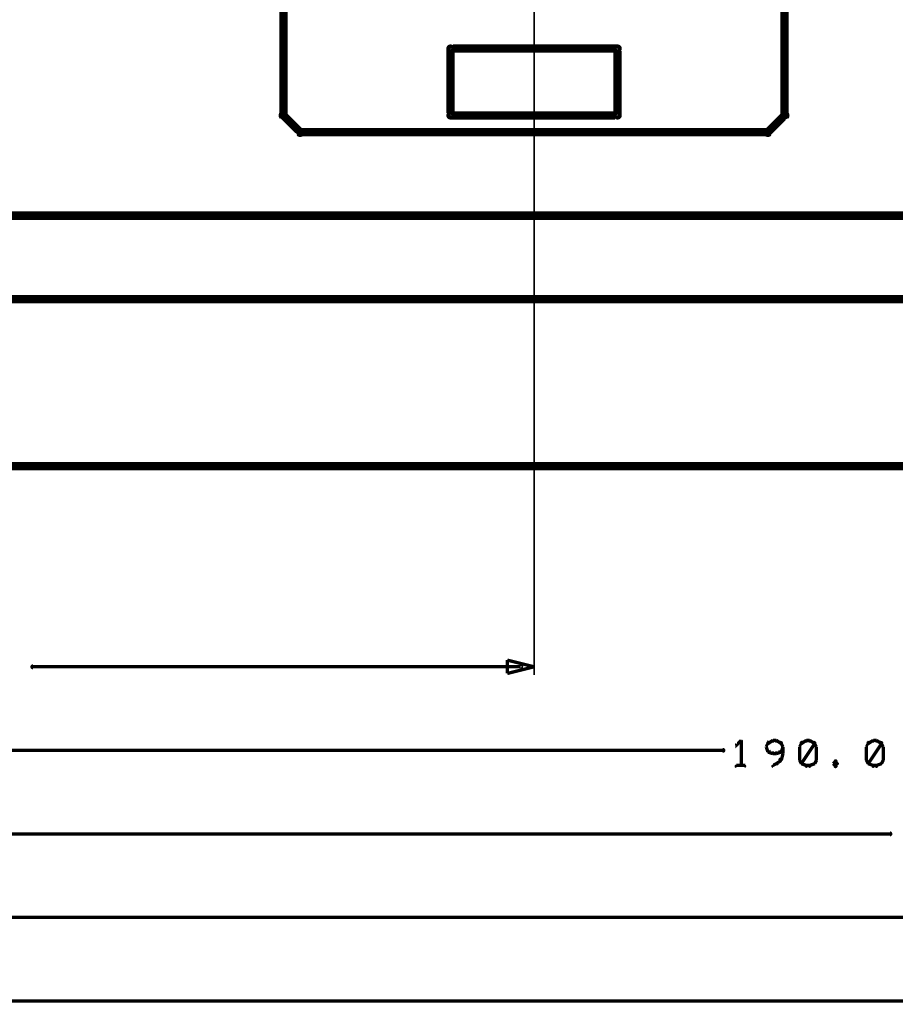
# Model space of a CAD drawing. Extents: x 178 to 725, y 26 to 878.
# Tile 57 of 93: x 287 to 339, y 470 to 529. Entities that reach past the tile are written whole.
import ezdxf

# ---------------------------------------------------------------- set-up
doc = ezdxf.new("R2010")
doc.units = 0
for name, color, linetype in [('DIMENSIONS', 2, 'CONTINUOUS'), ('DRAWING', 4, 'CONTINUOUS'), ('OUTLINES', 1, 'CONTINUOUS')]:
    doc.layers.add(name, color=color, linetype=linetype)

msp = doc.modelspace()

# ---------------------------------------------------------------- linework, layer by layer
at = {"layer": 'DIMENSIONS', "color": 94}
for points in [[(317.5, 537, 0.1, 0.1, 1), (317.5, 537, 0, 0, 0), (317.5, 537, 0, 0, 0), (317.5, 537, 0.1, 0.1, 0), (317.5, 489.5, 0.1, 0.1, 0), (317.5, 489.5, 0, 0, 0), (317.5, 489.5, 0.1, 0.1, 0), (317.5, 489.5, 0.1, 0.1, 1), (317.5, 489.5, 0, 0, 0)], [(316.7, 489.9, 0.1, 0.1, 1), (316.7, 490.1, 0, 0, 0), (316.7, 490, 0, 0, 0), (316.7, 490, 0.2, 0.2, 0), (287.5, 490, 0.2, 0.2, 0), (287.5, 490, 0, 0, 0), (287.5, 490, 0.1, 0.1, 0), (287.5, 490.1, 0.1, 0.1, 1), (287.5, 489.9, 0, 0, 0)], [(329.9, 485.5, 0.1, 0.1, 1), (329.9, 485.6, 0, 0, 0), (329.9, 485.6, 0, 0, 0), (329.9, 485.6, 0.2, 0.2, 0), (329.6, 485.3, 0.2, 0.2, 0), (329.6, 485.3, 0, 0, 0), (329.6, 485.3, 0.1, 0.1, 0), (329.6, 485.4, 0.1, 0.1, 1), (329.7, 485.3, 0, 0, 0)], [(329.9, 484.1, 0.1, 0.1, 1), (329.9, 484.1, 0, 0, 0), (329.9, 484.1, 0, 0, 0), (329.9, 484.1, 0.2, 0.2, 0), (329.9, 485.6, 0.2, 0.2, 0), (329.9, 485.6, 0, 0, 0), (329.9, 485.6, 0.1, 0.1, 0), (329.9, 485.6, 0.1, 0.1, 1), (329.9, 485.6, 0, 0, 0)], [(331.6, 485.4, 0.1, 0.1, 1), (331.5, 485.5, 0, 0, 0), (331.5, 485.4, 0, 0, 0), (331.5, 485.4, 0.2, 0.2, 0), (331.4, 485.2, 0.2, 0.2, 0), (331.4, 485.2, 0, 0, 0), (331.4, 485.2, 0.1, 0.1, 0), (331.4, 485.2, 0.1, 0.1, 1), (331.4, 485.2, 0, 0, 0)], [(331.8, 485.5, 0.1, 0.1, 1), (331.8, 485.6, 0, 0, 0), (331.8, 485.6, 0, 0, 0), (331.8, 485.6, 0.2, 0.2, 0), (331.5, 485.4, 0.2, 0.2, 0), (331.5, 485.4, 0, 0, 0), (331.5, 485.4, 0.1, 0.1, 0), (331.5, 485.5, 0.1, 0.1, 1), (331.5, 485.4, 0, 0, 0)], [(332, 485.5, 0.1, 0.1, 1), (332, 485.6, 0, 0, 0), (332, 485.6, 0, 0, 0), (332, 485.6, 0.2, 0.2, 0), (331.8, 485.6, 0.2, 0.2, 0), (331.8, 485.6, 0, 0, 0), (331.8, 485.6, 0.1, 0.1, 0), (331.8, 485.6, 0.1, 0.1, 1), (331.8, 485.5, 0, 0, 0)], [(332.3, 485.4, 0.1, 0.1, 1), (332.3, 485.5, 0, 0, 0), (332.3, 485.4, 0, 0, 0), (332.3, 485.4, 0.2, 0.2, 0), (332, 485.6, 0.2, 0.2, 0), (332, 485.6, 0, 0, 0), (332, 485.6, 0.1, 0.1, 0), (332, 485.6, 0.1, 0.1, 1), (332, 485.5, 0, 0, 0)], [(332.4, 485.2, 0.1, 0.1, 1), (332.4, 485.2, 0, 0, 0), (332.4, 485.2, 0, 0, 0), (332.4, 485.2, 0.2, 0.2, 0), (332.3, 485.4, 0.2, 0.2, 0), (332.3, 485.4, 0, 0, 0), (332.3, 485.4, 0.1, 0.1, 0), (332.3, 485.5, 0.1, 0.1, 1), (332.2, 485.4, 0, 0, 0)], [(333.6, 485.4, 0.1, 0.1, 1), (333.5, 485.5, 0, 0, 0), (333.5, 485.4, 0, 0, 0), (333.5, 485.4, 0.2, 0.2, 0), (333.4, 485.2, 0.2, 0.2, 0), (333.4, 485.2, 0, 0, 0), (333.4, 485.2, 0.1, 0.1, 0), (333.4, 485.2, 0.1, 0.1, 1), (333.4, 485.2, 0, 0, 0)], [(333.8, 485.5, 0.1, 0.1, 1), (333.8, 485.6, 0, 0, 0), (333.8, 485.6, 0, 0, 0), (333.8, 485.6, 0.2, 0.2, 0), (333.5, 485.4, 0.2, 0.2, 0), (333.5, 485.4, 0, 0, 0), (333.5, 485.4, 0.1, 0.1, 0), (333.5, 485.5, 0.1, 0.1, 1), (333.5, 485.4, 0, 0, 0)], [(333.5, 484.2, 0.1, 0.1, 1), (333.6, 484.2, 0, 0, 0), (333.5, 484.2, 0, 0, 0), (333.5, 484.2, 0.2, 0.2, 0), (334.3, 485.4, 0.2, 0.2, 0), (334.3, 485.4, 0, 0, 0), (334.3, 485.4, 0.1, 0.1, 0), (334.3, 485.4, 0.1, 0.1, 1), (334.2, 485.5, 0, 0, 0)], [(334, 485.5, 0.1, 0.1, 1), (334, 485.6, 0, 0, 0), (334, 485.6, 0, 0, 0), (334, 485.6, 0.2, 0.2, 0), (333.8, 485.6, 0.2, 0.2, 0), (333.8, 485.6, 0, 0, 0), (333.8, 485.6, 0.1, 0.1, 0), (333.8, 485.6, 0.1, 0.1, 1), (333.8, 485.5, 0, 0, 0)], [(334.3, 485.4, 0.1, 0.1, 1), (334.3, 485.5, 0, 0, 0), (334.3, 485.4, 0, 0, 0), (334.3, 485.4, 0.2, 0.2, 0), (334, 485.6, 0.2, 0.2, 0), (334, 485.6, 0, 0, 0), (334, 485.6, 0.1, 0.1, 0), (334, 485.6, 0.1, 0.1, 1), (334, 485.5, 0, 0, 0)], [(334.4, 485.2, 0.1, 0.1, 1), (334.4, 485.2, 0, 0, 0), (334.4, 485.2, 0, 0, 0), (334.4, 485.2, 0.2, 0.2, 0), (334.3, 485.4, 0.2, 0.2, 0), (334.3, 485.4, 0, 0, 0), (334.3, 485.4, 0.1, 0.1, 0), (334.3, 485.5, 0.1, 0.1, 1), (334.2, 485.4, 0, 0, 0)], [(337.6, 485.4, 0.1, 0.1, 1), (337.5, 485.5, 0, 0, 0), (337.5, 485.4, 0, 0, 0), (337.5, 485.4, 0.2, 0.2, 0), (337.4, 485.2, 0.2, 0.2, 0), (337.4, 485.2, 0, 0, 0), (337.4, 485.2, 0.1, 0.1, 0), (337.4, 485.2, 0.1, 0.1, 1), (337.4, 485.2, 0, 0, 0)], [(337.8, 485.5, 0.1, 0.1, 1), (337.8, 485.6, 0, 0, 0), (337.8, 485.6, 0, 0, 0), (337.8, 485.6, 0.2, 0.2, 0), (337.5, 485.4, 0.2, 0.2, 0), (337.5, 485.4, 0, 0, 0), (337.5, 485.4, 0.1, 0.1, 0), (337.5, 485.5, 0.1, 0.1, 1), (337.5, 485.4, 0, 0, 0)], [(337.5, 484.2, 0.1, 0.1, 1), (337.6, 484.2, 0, 0, 0), (337.5, 484.2, 0, 0, 0), (337.5, 484.2, 0.2, 0.2, 0), (338.3, 485.4, 0.2, 0.2, 0), (338.3, 485.4, 0, 0, 0), (338.3, 485.4, 0.1, 0.1, 0), (338.3, 485.4, 0.1, 0.1, 1), (338.2, 485.5, 0, 0, 0)], [(338, 485.5, 0.1, 0.1, 1), (338, 485.6, 0, 0, 0), (338, 485.6, 0, 0, 0), (338, 485.6, 0.2, 0.2, 0), (337.8, 485.6, 0.2, 0.2, 0), (337.8, 485.6, 0, 0, 0), (337.8, 485.6, 0.1, 0.1, 0), (337.8, 485.6, 0.1, 0.1, 1), (337.8, 485.5, 0, 0, 0)], [(338.3, 485.4, 0.1, 0.1, 1), (338.3, 485.5, 0, 0, 0), (338.3, 485.4, 0, 0, 0), (338.3, 485.4, 0.2, 0.2, 0), (338, 485.6, 0.2, 0.2, 0), (338, 485.6, 0, 0, 0), (338, 485.6, 0.1, 0.1, 0), (338, 485.6, 0.1, 0.1, 1), (338, 485.5, 0, 0, 0)], [(338.4, 485.2, 0.1, 0.1, 1), (338.4, 485.2, 0, 0, 0), (338.4, 485.2, 0, 0, 0), (338.4, 485.2, 0.2, 0.2, 0), (338.3, 485.4, 0.2, 0.2, 0), (338.3, 485.4, 0, 0, 0), (338.3, 485.4, 0.1, 0.1, 0), (338.3, 485.5, 0.1, 0.1, 1), (338.2, 485.4, 0, 0, 0)], [(243.3, 485.1, 0.1, 0.1, 1), (243.3, 484.9, 0, 0, 0), (243.3, 485, 0, 0, 0), (243.3, 485, 0.2, 0.2, 0), (328.8, 485, 0.2, 0.2, 0), (328.8, 485, 0, 0, 0), (328.8, 485, 0.1, 0.1, 0), (328.8, 484.9, 0.1, 0.1, 1), (328.8, 485.1, 0, 0, 0)], [(331.4, 485.2, 0.1, 0.1, 1), (331.4, 485.2, 0, 0, 0), (331.4, 485.2, 0, 0, 0), (331.4, 485.2, 0.2, 0.2, 0), (331.5, 484.9, 0.2, 0.2, 0), (331.5, 484.9, 0, 0, 0), (331.5, 484.9, 0.1, 0.1, 0), (331.5, 484.9, 0.1, 0.1, 1), (331.6, 485, 0, 0, 0)], [(331.5, 485, 0.1, 0.1, 1), (331.5, 484.9, 0, 0, 0), (331.5, 484.9, 0, 0, 0), (331.5, 484.9, 0.2, 0.2, 0), (331.8, 484.8, 0.2, 0.2, 0), (331.8, 484.8, 0, 0, 0), (331.8, 484.8, 0.1, 0.1, 0), (331.8, 484.8, 0.1, 0.1, 1), (331.8, 484.9, 0, 0, 0)], [(331.8, 484.9, 0.1, 0.1, 1), (331.8, 484.8, 0, 0, 0), (331.8, 484.8, 0, 0, 0), (331.8, 484.8, 0.2, 0.2, 0), (332, 484.8, 0.2, 0.2, 0), (332, 484.8, 0, 0, 0), (332, 484.8, 0.1, 0.1, 0), (332, 484.8, 0.1, 0.1, 1), (332, 484.9, 0, 0, 0)], [(332, 484.9, 0.1, 0.1, 1), (332, 484.8, 0, 0, 0), (332, 484.8, 0, 0, 0), (332, 484.8, 0.2, 0.2, 0), (332.3, 484.9, 0.2, 0.2, 0), (332.3, 484.9, 0, 0, 0), (332.3, 484.9, 0.1, 0.1, 0), (332.3, 484.9, 0.1, 0.1, 1), (332.3, 485, 0, 0, 0)], [(332.2, 485, 0.1, 0.1, 1), (332.3, 484.9, 0, 0, 0), (332.3, 484.9, 0, 0, 0), (332.3, 484.9, 0.2, 0.2, 0), (332.4, 485.2, 0.2, 0.2, 0), (332.4, 485.2, 0, 0, 0), (332.4, 485.2, 0.1, 0.1, 0), (332.4, 485.2, 0.1, 0.1, 1), (332.4, 485.2, 0, 0, 0)], [(332.4, 484.8, 0.1, 0.1, 1), (332.4, 484.8, 0, 0, 0), (332.4, 484.8, 0, 0, 0), (332.4, 484.8, 0.2, 0.2, 0), (332.4, 485.2, 0.2, 0.2, 0), (332.4, 485.2, 0, 0, 0), (332.4, 485.2, 0.1, 0.1, 0), (332.4, 485.2, 0.1, 0.1, 1), (332.4, 485.2, 0, 0, 0)], [(333.4, 485.2, 0.1, 0.1, 1), (333.4, 485.2, 0, 0, 0), (333.4, 485.2, 0, 0, 0), (333.4, 485.2, 0.2, 0.2, 0), (333.4, 484.4, 0.2, 0.2, 0), (333.4, 484.4, 0, 0, 0), (333.4, 484.4, 0.1, 0.1, 0), (333.4, 484.4, 0.1, 0.1, 1), (333.4, 484.4, 0, 0, 0)], [(334.4, 484.4, 0.1, 0.1, 1), (334.4, 484.4, 0, 0, 0), (334.4, 484.4, 0, 0, 0), (334.4, 484.4, 0.2, 0.2, 0), (334.4, 485.2, 0.2, 0.2, 0), (334.4, 485.2, 0, 0, 0), (334.4, 485.2, 0.1, 0.1, 0), (334.4, 485.2, 0.1, 0.1, 1), (334.4, 485.2, 0, 0, 0)], [(337.4, 485.2, 0.1, 0.1, 1), (337.4, 485.2, 0, 0, 0), (337.4, 485.2, 0, 0, 0), (337.4, 485.2, 0.2, 0.2, 0), (337.4, 484.4, 0.2, 0.2, 0), (337.4, 484.4, 0, 0, 0), (337.4, 484.4, 0.1, 0.1, 0), (337.4, 484.4, 0.1, 0.1, 1), (337.4, 484.4, 0, 0, 0)], [(338.4, 484.4, 0.1, 0.1, 1), (338.4, 484.4, 0, 0, 0), (338.4, 484.4, 0, 0, 0), (338.4, 484.4, 0.2, 0.2, 0), (338.4, 485.2, 0.2, 0.2, 0), (338.4, 485.2, 0, 0, 0), (338.4, 485.2, 0.1, 0.1, 0), (338.4, 485.2, 0.1, 0.1, 1), (338.4, 485.2, 0, 0, 0)], [(332, 484.2, 0.1, 0.1, 1), (332.1, 484.2, 0, 0, 0), (332, 484.2, 0, 0, 0), (332, 484.2, 0.2, 0.2, 0), (332.3, 484.4, 0.2, 0.2, 0), (332.3, 484.4, 0, 0, 0), (332.3, 484.4, 0.1, 0.1, 0), (332.3, 484.4, 0.1, 0.1, 1), (332.2, 484.5, 0, 0, 0)], [(332.2, 484.5, 0.1, 0.1, 1), (332.3, 484.4, 0, 0, 0), (332.3, 484.4, 0, 0, 0), (332.3, 484.4, 0.2, 0.2, 0), (332.4, 484.8, 0.2, 0.2, 0), (332.4, 484.8, 0, 0, 0), (332.4, 484.8, 0.1, 0.1, 0), (332.4, 484.8, 0.1, 0.1, 1), (332.4, 484.8, 0, 0, 0)], [(333.4, 484.5, 0.1, 0.1, 1), (333.4, 484.4, 0, 0, 0), (333.4, 484.4, 0, 0, 0), (333.4, 484.4, 0.2, 0.2, 0), (333.5, 484.2, 0.2, 0.2, 0), (333.5, 484.2, 0, 0, 0), (333.5, 484.2, 0.1, 0.1, 0), (333.5, 484.2, 0.1, 0.1, 1), (333.6, 484.2, 0, 0, 0)], [(334.2, 484.2, 0.1, 0.1, 1), (334.3, 484.2, 0, 0, 0), (334.3, 484.2, 0, 0, 0), (334.3, 484.2, 0.2, 0.2, 0), (334.4, 484.4, 0.2, 0.2, 0), (334.4, 484.4, 0, 0, 0), (334.4, 484.4, 0.1, 0.1, 0), (334.4, 484.4, 0.1, 0.1, 1), (334.4, 484.5, 0, 0, 0)], [(335.6, 484.3, 0.1, 0.1, 1), (335.5, 484.4, 0, 0, 0), (335.5, 484.3, 0, 0, 0), (335.5, 484.3, 0.2, 0.2, 0), (335.4, 484.2, 0.2, 0.2, 0), (335.4, 484.2, 0, 0, 0), (335.4, 484.2, 0.1, 0.1, 0), (335.4, 484.2, 0.1, 0.1, 1), (335.4, 484.2, 0, 0, 0)], [(335.6, 484.2, 0.1, 0.1, 1), (335.7, 484.2, 0, 0, 0), (335.6, 484.2, 0, 0, 0), (335.6, 484.2, 0.2, 0.2, 0), (335.5, 484.3, 0.2, 0.2, 0), (335.5, 484.3, 0, 0, 0), (335.5, 484.3, 0.1, 0.1, 0), (335.6, 484.4, 0.1, 0.1, 1), (335.5, 484.3, 0, 0, 0)], [(337.4, 484.5, 0.1, 0.1, 1), (337.4, 484.4, 0, 0, 0), (337.4, 484.4, 0, 0, 0), (337.4, 484.4, 0.2, 0.2, 0), (337.5, 484.2, 0.2, 0.2, 0), (337.5, 484.2, 0, 0, 0), (337.5, 484.2, 0.1, 0.1, 0), (337.5, 484.2, 0.1, 0.1, 1), (337.6, 484.2, 0, 0, 0)], [(338.2, 484.2, 0.1, 0.1, 1), (338.3, 484.2, 0, 0, 0), (338.3, 484.2, 0, 0, 0), (338.3, 484.2, 0.2, 0.2, 0), (338.4, 484.4, 0.2, 0.2, 0), (338.4, 484.4, 0, 0, 0), (338.4, 484.4, 0.1, 0.1, 0), (338.4, 484.4, 0.1, 0.1, 1), (338.4, 484.5, 0, 0, 0)], [(329.6, 484.1, 0.1, 0.1, 1), (329.6, 484, 0, 0, 0), (329.6, 484.1, 0, 0, 0), (329.6, 484.1, 0.2, 0.2, 0), (330.1, 484.1, 0.2, 0.2, 0), (330.1, 484.1, 0, 0, 0), (330.1, 484.1, 0.1, 0.1, 0), (330.1, 484, 0.1, 0.1, 1), (330.1, 484.1, 0, 0, 0)], [(331.8, 484.1, 0.1, 0.1, 1), (331.8, 484, 0, 0, 0), (331.8, 484.1, 0, 0, 0), (331.8, 484.1, 0.2, 0.2, 0), (332, 484.2, 0.2, 0.2, 0), (332, 484.2, 0, 0, 0), (332, 484.2, 0.1, 0.1, 0), (332, 484.2, 0.1, 0.1, 1), (332, 484.2, 0, 0, 0)], [(333.5, 484.2, 0.1, 0.1, 1), (333.5, 484.2, 0, 0, 0), (333.5, 484.2, 0, 0, 0), (333.5, 484.2, 0.2, 0.2, 0), (333.8, 484.1, 0.2, 0.2, 0), (333.8, 484.1, 0, 0, 0), (333.8, 484.1, 0.1, 0.1, 0), (333.8, 484, 0.1, 0.1, 1), (333.8, 484.1, 0, 0, 0)], [(333.8, 484.1, 0.1, 0.1, 1), (333.8, 484, 0, 0, 0), (333.8, 484.1, 0, 0, 0), (333.8, 484.1, 0.2, 0.2, 0), (334, 484.1, 0.2, 0.2, 0), (334, 484.1, 0, 0, 0), (334, 484.1, 0.1, 0.1, 0), (334, 484, 0.1, 0.1, 1), (334, 484.1, 0, 0, 0)], [(334, 484.1, 0.1, 0.1, 1), (334, 484, 0, 0, 0), (334, 484.1, 0, 0, 0), (334, 484.1, 0.2, 0.2, 0), (334.3, 484.2, 0.2, 0.2, 0), (334.3, 484.2, 0, 0, 0), (334.3, 484.2, 0.1, 0.1, 0), (334.3, 484.2, 0.1, 0.1, 1), (334.3, 484.2, 0, 0, 0)], [(335.4, 484.2, 0.1, 0.1, 1), (335.4, 484.2, 0, 0, 0), (335.4, 484.2, 0, 0, 0), (335.4, 484.2, 0.2, 0.2, 0), (335.5, 484.1, 0.2, 0.2, 0), (335.5, 484.1, 0, 0, 0), (335.5, 484.1, 0.1, 0.1, 0), (335.5, 484, 0.1, 0.1, 1), (335.6, 484.1, 0, 0, 0)], [(335.5, 484.1, 0.1, 0.1, 1), (335.6, 484, 0, 0, 0), (335.5, 484.1, 0, 0, 0), (335.5, 484.1, 0.2, 0.2, 0), (335.6, 484.2, 0.2, 0.2, 0), (335.6, 484.2, 0, 0, 0), (335.6, 484.2, 0.1, 0.1, 0), (335.7, 484.2, 0.1, 0.1, 1), (335.6, 484.2, 0, 0, 0)], [(337.5, 484.2, 0.1, 0.1, 1), (337.5, 484.2, 0, 0, 0), (337.5, 484.2, 0, 0, 0), (337.5, 484.2, 0.2, 0.2, 0), (337.8, 484.1, 0.2, 0.2, 0), (337.8, 484.1, 0, 0, 0), (337.8, 484.1, 0.1, 0.1, 0), (337.8, 484, 0.1, 0.1, 1), (337.8, 484.1, 0, 0, 0)], [(337.8, 484.1, 0.1, 0.1, 1), (337.8, 484, 0, 0, 0), (337.8, 484.1, 0, 0, 0), (337.8, 484.1, 0.2, 0.2, 0), (338, 484.1, 0.2, 0.2, 0), (338, 484.1, 0, 0, 0), (338, 484.1, 0.1, 0.1, 0), (338, 484, 0.1, 0.1, 1), (338, 484.1, 0, 0, 0)], [(338, 484.1, 0.1, 0.1, 1), (338, 484, 0, 0, 0), (338, 484.1, 0, 0, 0), (338, 484.1, 0.2, 0.2, 0), (338.3, 484.2, 0.2, 0.2, 0), (338.3, 484.2, 0, 0, 0), (338.3, 484.2, 0.1, 0.1, 0), (338.3, 484.2, 0.1, 0.1, 1), (338.3, 484.2, 0, 0, 0)], [(243.3, 480.1, 0.1, 0.1, 1), (243.3, 479.9, 0, 0, 0), (243.3, 480, 0, 0, 0), (243.3, 480, 0.2, 0.2, 0), (338.8, 480, 0.2, 0.2, 0), (338.8, 480, 0, 0, 0), (338.8, 480, 0.1, 0.1, 0), (338.8, 479.9, 0.1, 0.1, 1), (338.8, 480.1, 0, 0, 0)], [(243.3, 475.1, 0.1, 0.1, 1), (243.3, 474.9, 0, 0, 0), (243.3, 475, 0, 0, 0), (243.3, 475, 0.2, 0.2, 0), (348.8, 475, 0.2, 0.2, 0), (348.8, 475, 0, 0, 0), (348.8, 475, 0.1, 0.1, 0), (348.8, 474.9, 0.1, 0.1, 1), (348.8, 475.1, 0, 0, 0)], [(243.3, 470.1, 0.1, 0.1, 1), (243.3, 469.9, 0, 0, 0), (243.3, 470, 0, 0, 0), (243.3, 470, 0.2, 0.2, 0), (443.8, 470, 0.2, 0.2, 0), (443.8, 470, 0, 0, 0), (443.8, 470, 0.1, 0.1, 0), (443.8, 469.9, 0.1, 0.1, 1), (443.8, 470.1, 0, 0, 0)]]:
    msp.add_lwpolyline(points, format="xyseb", dxfattribs=at)
msp.add_lwpolyline([(317.5, 490, 0.1, 0.1, 1), (317.5, 490, 0, 0, 0), (317.5, 490, 0, 0, 0), (317.5, 490, 0.2, 0.2, 0), (315.9, 489.6, 0, 0, 0), (315.9, 489.6, 0.1, 0.1, 0), (315.9, 489.6, 0.1, 0.1, 1), (315.9, 489.6, 0, 0, 0), (315.9, 489.6, 0.1, 0.1, 1), (315.9, 489.6, 0, 0, 0), (315.9, 489.6, 0, 0, 0), (315.9, 489.6, 0.2, 0.2, 0), (315.9, 490.4, 0, 0, 0), (315.9, 490.4, 0.1, 0.1, 0), (315.9, 490.4, 0.1, 0.1, 1), (315.9, 490.4, 0, 0, 0), (315.9, 490.4, 0.1, 0.1, 1), (315.9, 490.4, 0, 0, 0), (315.9, 490.4, 0, 0, 0), (315.9, 490.4, 0.2, 0.2, 0), (317.5, 490, 0.2, 0.2, 0), (317.5, 490, 0, 0, 0), (317.5, 490, 0.1, 0.1, 0), (317.5, 490, 0.1, 0.1, 1), (317.5, 490, 0, 0, 0)], format="xyseb", close=True, dxfattribs=at)
at = {"layer": 'DRAWING', "color": 2}
for points in [[(662.5, 582, 0.5, 0.5, 0), (242.5, 582, 0, 0, 0), (242.5, 582, 0.3, 0.3, 0), (242.5, 582.1, 0.3, 0.3, 1), (242.5, 581.9, 0, 0, 0), (242.6, 582, 0.3, 0.3, 1), (242.4, 582, 0, 0, 0), (242.5, 582, 0, 0, 0), (242.5, 582, 0.5, 0.5, 0), (242.5, 502, 0.5, 0.5, 0), (242.5, 502, 0, 0, 0), (242.5, 502, 0.3, 0.3, 0), (242.4, 502, 0.3, 0.3, 1), (242.6, 502, 0, 0, 0), (242.5, 502.1, 0.3, 0.3, 1), (242.5, 501.9, 0, 0, 0), (242.5, 502, 0, 0, 0), (242.5, 502, 0.5, 0.5, 0), (662.5, 502, 0, 0, 0)], [(662.5, 517, 0.5, 0.5, 0), (242.5, 517, 0, 0, 0), (242.5, 517, 0.3, 0.3, 0), (242.5, 517.1, 0.3, 0.3, 1), (242.5, 516.9, 0, 0, 0), (242.6, 517, 0.3, 0.3, 1), (242.4, 517, 0, 0, 0), (242.5, 517, 0, 0, 0), (242.5, 517, 0.5, 0.5, 0), (242.5, 512, 0.5, 0.5, 0), (242.5, 512, 0, 0, 0), (242.5, 512, 0.3, 0.3, 0), (242.4, 512, 0.3, 0.3, 1), (242.6, 512, 0, 0, 0), (242.5, 512.1, 0.3, 0.3, 1), (242.5, 511.9, 0, 0, 0), (242.5, 512, 0, 0, 0), (242.5, 512, 0.5, 0.5, 0), (662.5, 512, 0, 0, 0)]]:
    msp.add_lwpolyline(points, format="xyseb", dxfattribs=at)
at = {"layer": 'OUTLINES', "color": 11}
msp.add_lwpolyline([(302.5, 581, 0.5, 0.5, 0), (302.5, 523, 0, 0, 0), (302.5, 523, 0.3, 0.3, 0), (302.4, 523, 0.3, 0.3, 1), (302.6, 523, 0, 0, 0), (302.6, 523.1, 0.3, 0.3, 1), (302.4, 522.9, 0, 0, 0), (302.5, 523, 0, 0, 0), (302.5, 523, 0.5, 0.5, 0), (303.5, 522, 0.5, 0.5, 0), (303.5, 522, 0, 0, 0), (303.5, 522, 0.3, 0.3, 0), (303.4, 521.9, 0.3, 0.3, 1), (303.6, 522.1, 0, 0, 0), (303.5, 522.1, 0.3, 0.3, 1), (303.5, 521.9, 0, 0, 0), (303.5, 522, 0, 0, 0), (303.5, 522, 0.5, 0.5, 0), (331.5, 522, 0, 0, 0), (331.5, 522, 0.3, 0.3, 0), (331.5, 521.9, 0.3, 0.3, 1), (331.5, 522.1, 0, 0, 0), (331.4, 522.1, 0.3, 0.3, 1), (331.6, 521.9, 0, 0, 0), (331.5, 522, 0, 0, 0), (331.5, 522, 0.5, 0.5, 0), (332.5, 523, 0, 0, 0), (332.5, 523, 0.3, 0.3, 0), (332.6, 522.9, 0.3, 0.3, 1), (332.4, 523.1, 0, 0, 0), (332.4, 523, 0.3, 0.3, 1), (332.6, 523, 0, 0, 0), (332.5, 523, 0, 0, 0), (332.5, 523, 0.5, 0.5, 0), (332.5, 581, 0, 0, 0)], format="xyseb", dxfattribs=at)
msp.add_lwpolyline([(322.4, 523, 0.3, 0.3, 1), (322.6, 523, 0, 0, 0), (322.5, 523, 0, 0, 0), (322.5, 523, 0.5, 0.5, 0), (322.5, 527, 0, 0, 0), (322.5, 527, 0.3, 0.3, 0), (322.6, 527, 0.3, 0.3, 1), (322.4, 527, 0, 0, 0), (322.5, 526.9, 0.3, 0.3, 1), (322.5, 527.1, 0, 0, 0), (322.5, 527, 0, 0, 0), (322.5, 527, 0.5, 0.5, 0), (312.5, 527, 0, 0, 0), (312.5, 527, 0.3, 0.3, 0), (312.5, 527.1, 0.3, 0.3, 1), (312.5, 526.9, 0, 0, 0), (312.6, 527, 0.3, 0.3, 1), (312.4, 527, 0, 0, 0), (312.5, 527, 0, 0, 0), (312.5, 527, 0.5, 0.5, 0), (312.5, 523, 0, 0, 0), (312.5, 523, 0.3, 0.3, 0), (312.4, 523, 0.3, 0.3, 1), (312.6, 523, 0, 0, 0), (312.5, 523.1, 0.3, 0.3, 1), (312.5, 522.9, 0, 0, 0), (312.5, 523, 0, 0, 0), (312.5, 523, 0.5, 0.5, 0), (322.5, 523, 0.5, 0.5, 0), (322.5, 523, 0, 0, 0), (322.5, 523, 0.3, 0.3, 0), (322.5, 522.9, 0.3, 0.3, 1), (322.5, 523.1, 0, 0, 0)], format="xyseb", close=True, dxfattribs=at)

doc.saveas('drawing.dxf')
